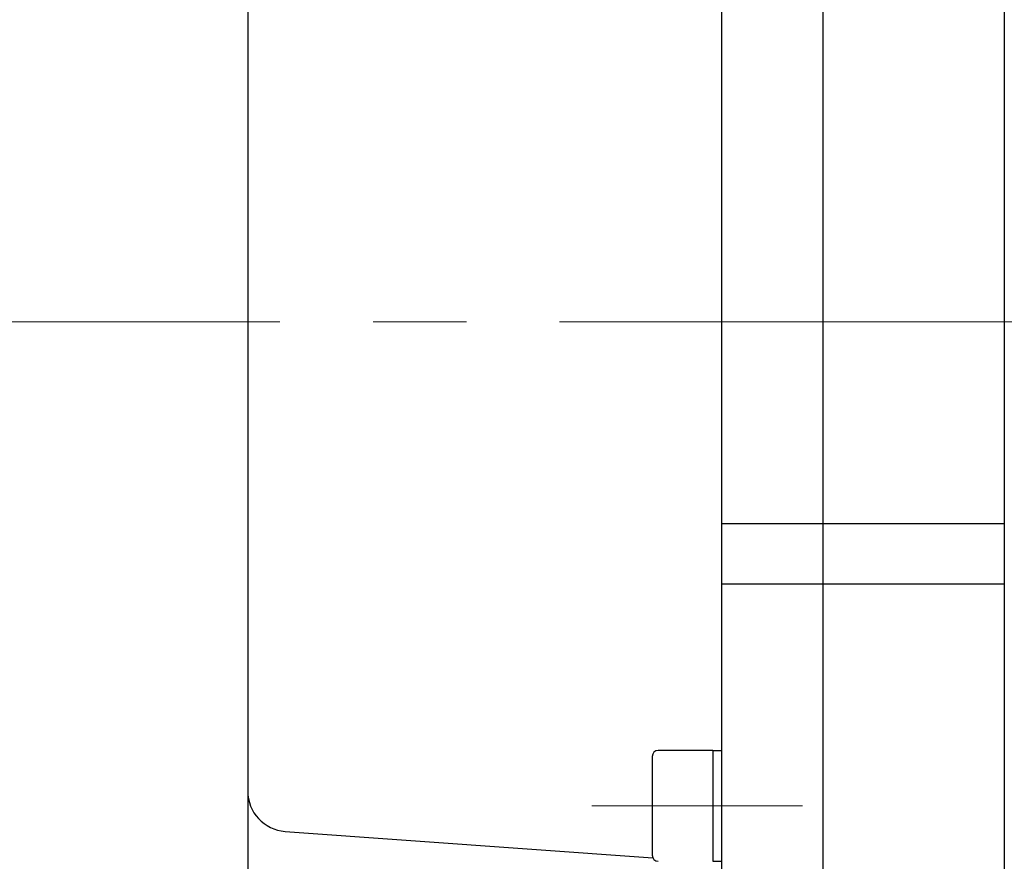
# Model space of a CAD drawing. Header units: millimetres. Extents: x 0 to 1735, y 0 to 1188.
# Tile 114 of 138: x 450 to 499, y 763 to 805. Entities that reach past the tile are written whole.
import ezdxf

# ---------------------------------------------------------------- set-up
doc = ezdxf.new("R2010")
doc.units = ezdxf.units.MM
doc.header["$LTSCALE"] = 0.727559
doc.linetypes.add('CENTER', pattern=[50.8, 31.75, -6.35, 6.35, -6.35])
doc.layers.add('NoLayerName_001', color=7, linetype='Continuous')
doc.styles.get("Standard").update_dxf_attribs({"font": 'txt', "bigfont": 'extfont2'})
doc.dimstyles.get("Standard").update_dxf_attribs({"dimtxt": 2.5, "dimasz": 2.5, "dimexe": 1, "dimexo": 1, "dimtad": 1, "dimdec": 3, "dimzin": 0, "dimdsep": 46, "dimtxsty": 'Standard', "dimcen": 2.5, "dimadec": 3, "dimazin": 0, "dimtfac": 0.75, "dimtdec": 3, "dimtmove": 0, "dimatfit": 3, "dimfxl": 1, "dimarcsym": 0})

# ---------------------------------------------------------------- blocks, each defined once
blk = doc.blocks.new('_OPEN30')
at = {"color": 0, "linetype": 'ByBlock', "lineweight": -2}
for p, q in [((-1, 0.267949), (0, 0)), ((0, 0), (-1, -0.267949)), ((0, 0), (-1, 0))]:
    blk.add_line(p, q, dxfattribs=at)
blk = doc.blocks.new('*D140')
at = {"layer": 'Defpoints', "color": 0}
for p in [(481.55, 829.28), (434, 787.71), (434, 787.71)]:
    blk.add_point(p, dxfattribs=at)
at = {"layer": 'NoLayerName_001', "color": 0, "linetype": 'Continuous', "lineweight": 13}
for p, q in [((477.55, 829.28), (430, 829.28)), ((434, 821.28), (434, 787.71))]:
    blk.add_line(p, q, dxfattribs=at)
at = {"layer": 'NoLayerName_001', "color": 0, "lineweight": 13, "xscale": 8, "yscale": 8, "zscale": 8, "rotation": 90}
blk.add_blockref('_OPEN30', (434, 829.28), dxfattribs=at)
at = {"layer": 'NoLayerName_001', "color": 0, "lineweight": 13, "insert": (422.352, 798.379), "char_height": 12.8, "attachment_point": 5, "rotation": 90}
blk.add_mtext('\\W0.8594;%%c７９', dxfattribs=at)
blk = doc.blocks.new('_NONE')

msp = doc.modelspace()

# ---------------------------------------------------------------- linework, layer by layer
at = {"layer": 'NoLayerName_001', "color": 7, "linetype": 'Continuous', "lineweight": 25}
for p, q in [((490, 834.5), (490, 745.5)), ((499, 834.5), (499, 745.5)), ((485, 760.11908494), (485, 834)), ((461.5, 826.12358857), (461.5, 748.50000104)), ((485, 780), (490, 780)), ((490, 780), (498.99999974, 780)), ((485, 777), (490, 777)), ((490, 777), (498.99999974, 777)), ((484.55000001, 768.74833304), (481.85000008, 768.74833304)), ((484.55000001, 768.74833304), (484.55000001, 763.24833317)), ((484.55000001, 768.74833304), (485, 768.74833304)), ((481.55000009, 768.44833304), (481.55000009, 763.54833317)), ((463.35703055, 764.73227341), (481.57582265, 763.42656808)), ((484.55000001, 763.24833317), (485, 763.24833317))]:
    msp.add_line(p, q, dxfattribs=at)
at = {"layer": 'NoLayerName_001', "color": 4, "linetype": 'CENTER', "lineweight": 13}
for p, q in [((440, 790), (860, 790)), ((478.55000016, 765.99833311), (488.9999999, 765.99833311)), ((478.55000016, 765.99833311), (488.9999999, 765.99833311))]:
    msp.add_line(p, q, dxfattribs=at)
at = {"layer": 'NoLayerName_001', "color": 7, "linetype": 'Continuous', "lineweight": 25}
for centre, radius, start, end in [((481.85000008, 768.44833304), 0.29999999, 90, 180), ((463.49999995, 766.72715675), 1.99999995, 180, 265.90073191), ((481.85000008, 763.54833317), 0.29999999, 180, 270)]:
    msp.add_arc(centre, radius, start, end, dxfattribs=at)

# ---------------------------------------------------------------- dimensions: what is measured, and where the dimension line sits
at = {"layer": 'NoLayerName_001', "color": 3, "linetype": 'Continuous', "lineweight": 13}
dim = msp.add_linear_dim(base=(434, 787.7097168), p1=(481.55, 829.27978625), p2=(434, 787.7097168), angle=270, text='\\W0.8594;%%c７９', dimstyle='Standard', override={"dimtxt": 12.8, "dimasz": 8, "dimexe": 4, "dimexo": 4, "dimgap": 4, "dimdec": 8, "dimzin": 8, "dimpost": '%%c<>', "dimblk1": 'OPEN30', "dimblk2": 'NONE', "dimsah": 1, "dimse2": 1, "dimclrd": 0, "dimclre": 0, "dimclrt": 0, "dimtp": 0, "dimtm": 0, "dimatfit": 2, "dimlwd": 13, "dimlwe": 13}, dxfattribs=at)
dim.commit()
dim.dimension.update_dxf_attribs({"geometry": '*D140', "text_midpoint": (434, 798.37930522), "dimtype": 160})

doc.saveas('drawing.dxf')
